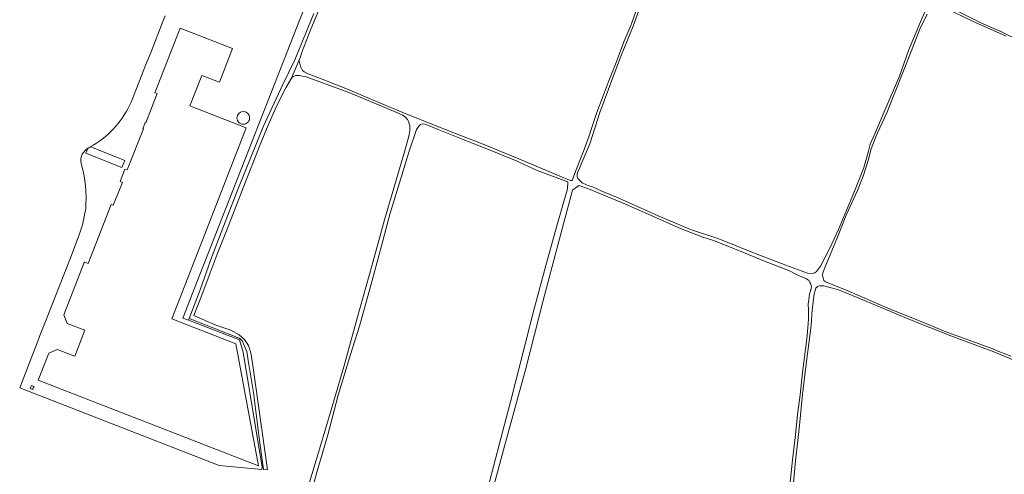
# Model space of a CAD drawing. Header units: metres. Extents: x 168032 to 180145, y 382923 to 399665.
# Tile 3 of 256: x 177660 to 178436, y 384067 to 384425. Entities that reach past the tile are written whole.
import ezdxf

# ---------------------------------------------------------------- set-up
doc = ezdxf.new("R2010")
doc.units = ezdxf.units.M
for name, color, linetype, lineweight in [('B-WE-GR-BOS_GEMENGD-GV', 8, 'Continuous', 18), ('B-WE-IE-TERREINAFSCHEIDING_KUNSTMATIG_HEKWERK-G', 8, 'IE-TERREINAFSCHEIDING-KUNSTMATIG', 18), ('B-WE-OG-TERREIN_ERF-GV', 8, 'Continuous', 18), ('B-WE-VH-VERHARDING_FUNDERING_ZAND-GV', 8, 'Continuous', 18)]:
    doc.layers.add(name, color=color, linetype=linetype, lineweight=lineweight)
doc.linetypes.add('IE-TERREINAFSCHEIDING-KUNSTMATIG', pattern='A,4,[82,NLCS.SHX,S=0.75,R=90,X=0,Y=0],4,-2', length=10)

msp = doc.modelspace()

# ---------------------------------------------------------------- linework, layer by layer
at = {"layer": 'B-WE-GR-BOS_GEMENGD-GV', "flags": 128}
msp.add_lwpolyline([(177976.124, 384668.415), (177878.332, 384419.397), (177814.487, 384256.385), (177801.869, 384224.315), (177788.544, 384189.89), (177792.894, 384188.224), (177793.455, 384189.697), (177802.072, 384212.324), (177810.649, 384236.102), (177822.189, 384266.382), (177822.245, 384266.403), (177832.494, 384292.831), (177851.988, 384340.784), (177867.359, 384374.35), (177876.946, 384393.751), (177887.754, 384419.945), (177891.844, 384430.253)], dxfattribs=at)
at = {"layer": 'B-WE-IE-TERREINAFSCHEIDING_KUNSTMATIG_HEKWERK-G', "flags": 128}
msp.add_lwpolyline([(177659.862, 384134.894), (177817.057, 384073.602), (177850.832, 384070.409), (177851.042, 384072.395), (177836.182, 384163.17), (177833.261, 384172.761), (177792.894, 384188.224), (177788.544, 384189.89), (177801.869, 384224.315), (177814.487, 384256.385), (177878.332, 384419.397), (177976.124, 384668.415), (177976.816, 384671.431), (178059.121, 384881.343), (178062.228, 384889.076)], dxfattribs=at)
at = {"layer": 'B-WE-OG-TERREIN_ERF-GV', "flags": 128}
for points in [[(177707.996, 384314.221), (177708.101, 384313.913), (177708.376, 384311.937), (177709.33, 384308.045), (177710.689, 384302.203), (177711.332, 384298.246), (177711.848, 384294.26), (177712.126, 384290.273), (177712.227, 384284.52), (177712.151, 384280.242), (177711.901, 384276.242), (177711.346, 384272.772), (177710.474, 384268.264), (177710.036, 384266.401), (177709.558, 384264.548), (177709.039, 384262.706), (177708.372, 384260.349), (177707.64, 384258.012), (177706.843, 384255.696), (177699.925, 384237.606), (177679.732, 384185.838), (177675.844, 384176.127), (177674.99, 384173.918), (177663.873, 384145.24), (177661.686, 384139.597), (177659.862, 384134.894), (177817.057, 384073.602), (177850.832, 384070.409), (177851.042, 384072.395), (177836.182, 384163.17), (177833.261, 384172.761), (177792.894, 384188.224), (177788.544, 384189.89), (177801.869, 384224.315), (177814.487, 384256.385), (177878.332, 384419.397), (177976.124, 384668.415)], [(177774.483, 384428.413), (177772.712, 384423.887), (177762.894, 384398.79), (177759.909, 384391.292), (177747.723, 384360.401)], [(177717.856, 384326.399), (177713.634, 384323.994), (177711.718, 384322.456), (177710.072, 384320.685)]]:
    msp.add_lwpolyline(points, dxfattribs=at)
for points in [[(177838.571, 384339.992), (177800.249, 384242.052), (177779.762, 384189.475), (177830.39, 384169.747), (177848.084, 384073.33), (177674.529, 384141.016), (177682.798, 384162.296), (177689.422, 384165.169), (177703.229, 384159.784), (177711.284, 384180.323), (177697.427, 384185.742), (177694.571, 384192.397), (177710.736, 384233.804), (177710.881, 384234.175), (177713.753, 384233.027), (177731.976, 384279.618), (177733.664, 384278.966), (177740.809, 384297.058), (177739.089, 384297.786), (177742.873, 384307.517), (177744.747, 384306.82), (177757.416, 384339.223), (177756.96, 384339.424), (177758.874, 384344.291), (177759.324, 384344.146), (177768.318, 384367.117), (177766.484, 384367.819), (177786.427, 384418.833), (177827.752, 384402.654), (177817.347, 384376.05), (177803.573, 384381.436), (177794.158, 384357.362)], [(177742.771, 384314.401), (177740.502, 384308.772), (177712.125, 384320.212), (177713.595, 384323.741), (177716.067, 384325.167)], [(177669.057, 384136.812), (177671.158, 384135.971), (177670.594, 384134.843), (177670.213, 384133.634), (177668.123, 384134.479), (177668.685, 384135.614)]]:
    msp.add_lwpolyline(points, close=True, dxfattribs=at)
at = {"layer": 'B-WE-OG-TERREIN_ERF-GV'}
for points in [[(177747.723, 384360.401, -0.1573984), (177717.856, 384326.399)], [(177834.414, 384343.282, -0.4166691), (177831.511, 384349.808)], [(177831.511, 384349.808, -0.9713745), (177840.984, 384346.436)], [(177840.984, 384346.436, -0.4288711), (177834.414, 384343.282)], [(177710.072, 384320.685, 0.1475691), (177707.996, 384314.221)]]:
    msp.add_lwpolyline(points, format="xyb", dxfattribs=at)
at = {"layer": 'B-WE-VH-VERHARDING_FUNDERING_ZAND-GV', "flags": 128}
for points in [[(178467.202, 384399.528), (178434.665, 384415.47), (178433.033, 384416.27), (178432.957, 384416.267), (178417.269, 384423.338), (178400.074, 384431.811), (178386.786, 384438.181), (178384.957, 384440.281), (178384.005, 384442.055), (178382.769, 384446.417), (178382.165, 384448.964), (178382.084, 384450.517), (178386.289, 384460.493), (178392.959, 384475.539), (178400.832, 384497.301), (178411.764, 384524.459), (178420.952, 384546.321), (178445.413, 384608.497)], [(178374.086, 384432.77), (178370.375, 384423.743), (178360.814, 384401.24), (178353.746, 384380.942), (178341.723, 384352.593), (178334.728, 384336.643), (178332.91, 384332.432), (178330.61, 384327.106), (178330.625, 384326.964), (178329.171, 384321.784), (178325.456, 384308.772), (178323.036, 384301.874), (178317.766, 384288.857), (178312.094, 384275.673), (178305.523, 384259.825), (178298.667, 384245.171), (178291.5, 384230.95), (178288.278, 384226.791), (178286.894, 384225.578), (178284.809, 384225.05), (178281.211, 384225.353), (178264.043, 384231.702), (178238.584, 384241.412), (178211.138, 384252.409), (178188.759, 384259.794), (178163.48, 384270.678), (178147.206, 384277.945), (178130.584, 384285.368), (178119.002, 384290.107), (178111.516, 384293.481), (178108.242, 384294.699), (178106.953, 384295.15), (178103.41, 384296.679), (178100.518, 384299.506), (178099.744, 384300.604), (178099.554, 384301.811), (178099.436, 384303.343), (178099.876, 384304.461), (178109.487, 384327.502), (178117.365, 384352.125), (178128.52, 384382.015), (178134.299, 384397.29), (178143.648, 384420.27), (178144.852, 384423.229), (178151.108, 384440.8)], [(177891.844, 384430.253), (177887.754, 384419.945), (177876.946, 384393.751), (177867.359, 384374.35), (177851.988, 384340.784), (177832.494, 384292.831), (177822.245, 384266.403), (177822.189, 384266.382), (177810.649, 384236.102), (177802.072, 384212.324), (177793.455, 384189.697), (177814.393, 384181.429), (177833.051, 384174.026), (177833.949, 384173.299), (177835.213, 384172.039), (177839.039, 384163.605), (177840.172, 384156.4), (177844.276, 384131.254), (177848.845, 384095.538), (177852.207, 384070.355), (177855.259, 384070.235), (177843.598, 384152.648), (177842.153, 384162.432), (177840.322, 384168.402), (177837.258, 384172.967), (177832.962, 384176.858), (177826.479, 384180.522), (177814.669, 384184.457), (177797.322, 384192.085), (177803.618, 384207.982), (177810.151, 384225.551), (177815.475, 384240.307), (177822.401, 384257.559), (177830.366, 384277.617), (177837.83, 384297.579), (177844.394, 384314.142), (177849.423, 384326.996), (177855.809, 384342.298), (177862.707, 384357.611), (177869.882, 384372.194), (177874.24, 384379.198), (177880.554, 384394.145), (177880.937, 384395.282), (177882.001, 384398.887), (177889.513, 384417.891), (177896.754, 384435.583)], [(178146.272, 384433.182), (178141.892, 384420.932), (178136.421, 384407.955), (178132.178, 384396.554), (178129.678, 384390.212), (178127.753, 384384.946), (178124.075, 384375.778), (178119.958, 384365.255), (178115.108, 384352.179), (178110.626, 384338.9), (178109.049, 384333.705), (178104.968, 384322.984), (178096.974, 384302.118), (178095.848, 384299.18), (178095.244, 384298.634), (178094.219, 384298.632), (178088.968, 384300.663), (178053.442, 384315.637), (178039.263, 384321.478), (178026.755, 384326.645), (178003.565, 384335.492), (177982.388, 384343.906), (177962.122, 384352.308), (177943.136, 384360.087), (177918.405, 384370.65), (177898.496, 384378.449), (177887.472, 384382.62), (177884.157, 384384.265), (177882.916, 384385.385), (177881.593, 384388.078), (177880.805, 384390.469), (177880.366, 384392.665), (177880.554, 384394.145), (177874.24, 384379.198), (177875.188, 384380.223), (177876.245, 384380.873), (177877.663, 384381.281), (177878.568, 384381.469), (177880.14, 384381.351), (177881.466, 384381.223), (177885.828, 384380.237), (177899.492, 384375.382), (177919.532, 384367.864), (177944.213, 384357.593), (177962.026, 384350.198), (177964.281, 384348.226), (177965.654, 384346.646), (177966.517, 384345.027), (177967.583, 384341.611), (177967.601, 384337.812), (177966.841, 384333.487), (177963.211, 384321.05), (177947.601, 384267.399), (177937.919, 384231.939), (177926.116, 384189.859), (177915.402, 384151.432), (177906.3, 384120.308), (177896.223, 384086.429), (177887.739, 384057.914)], [(178389.535, 384434.675), (178411.333, 384424.241), (178425.974, 384417.704), (178432.465, 384414.805), (178437.7, 384412.503)], [(178441.612, 384159.901), (178428.043, 384165.17), (178427.997, 384165.377), (178388.921, 384179.689), (178375.174, 384185.341), (178344.624, 384197.901), (178314.382, 384210.979), (178295.46, 384218.501), (178294.16, 384219.707), (178293.483, 384221.705), (178293.101, 384223.673), (178293.235, 384225.576), (178295.05, 384230.495), (178304.76, 384253.811), (178311.567, 384271.129), (178316.2, 384280.819), (178320.512, 384290.742), (178324.937, 384301.875), (178329.016, 384314.285), (178331.348, 384323.418), (178334.571, 384331.766), (178336.251, 384336.117), (178343.595, 384351.872), (178362.829, 384400.26), (178369.42, 384417.541), (178375.56, 384429.662)], [(177885.486, 384036.802), (177894.442, 384069.231), (177902.868, 384097.762), (177911.049, 384129.134), (177920.717, 384161.344), (177927.892, 384183.556), (177937.788, 384219.595), (177945.121, 384246.962), (177952.063, 384272.661), (177959.433, 384296.704), (177966.725, 384320.764), (177972.872, 384338.735), (177974.534, 384341.385), (177975.852, 384342.654), (177977.314, 384343.168), (177979.619, 384343.012), (177990.01, 384338.793), (178009.53, 384330.978), (178032.291, 384321.924), (178045.581, 384316.45), (178051.608, 384313.968), (178054.176, 384312.687), (178068.008, 384306.471), (178092.022, 384297.519), (178091.847, 384291.908), (178083.47, 384262.81), (178074.072, 384228.453), (178065.541, 384197.266), (178058.466, 384169.412), (178046.877, 384123.786), (178043.799, 384112.019), (178020.425, 384022.678)], [(178030.271, 384045.016), (178042.322, 384088.957), (178058.928, 384150.092), (178072.742, 384203.879), (178084.575, 384248.574), (178095.815, 384291.026), (178100.721, 384294.49), (178108.443, 384291.853), (178135.722, 384280.536), (178157.359, 384271.291), (178179.578, 384261.243), (178198.518, 384253.741), (178206.94, 384251.163), (178226.259, 384243.676), (178248.483, 384234.444), (178266.454, 384227.463), (178272.959, 384224.192), (178280.412, 384220.931), (178282.287, 384219.582), (178282.988, 384218.078), (178283.845, 384216.684), (178284.231, 384214.602), (178283.584, 384211.294), (178282.833, 384209.196), (178282.148, 384204.464), (178281.805, 384200.921), (178281.964, 384196.44), (178281.881, 384189.454), (178281.622, 384185.45), (178280.613, 384173.599), (178277.09, 384146.924), (178275.281, 384129.396), (178273.255, 384113.767), (178271.624, 384097.735), (178269.344, 384077.988), (178262.801, 384014.658)], [(178264.664, 383997.571), (178271.615, 384077.67), (178273.661, 384093.272), (178275.104, 384107.816), (178277.149, 384129.897), (178280.133, 384153.657), (178282.239, 384169.916), (178283.962, 384184.338), (178284.861, 384196.593), (178286.437, 384208.742), (178287.62, 384213.58), (178288.991, 384214.905), (178290.628, 384215.492), (178291.954, 384215.535), (178294.127, 384215.289), (178305.642, 384212.245), (178322.897, 384205.103), (178361.073, 384189.105), (178394.156, 384175.912), (178428.052, 384163.264), (178450.238, 384154.166)]]:
    msp.add_lwpolyline(points, dxfattribs=at)

doc.saveas('drawing.dxf')
